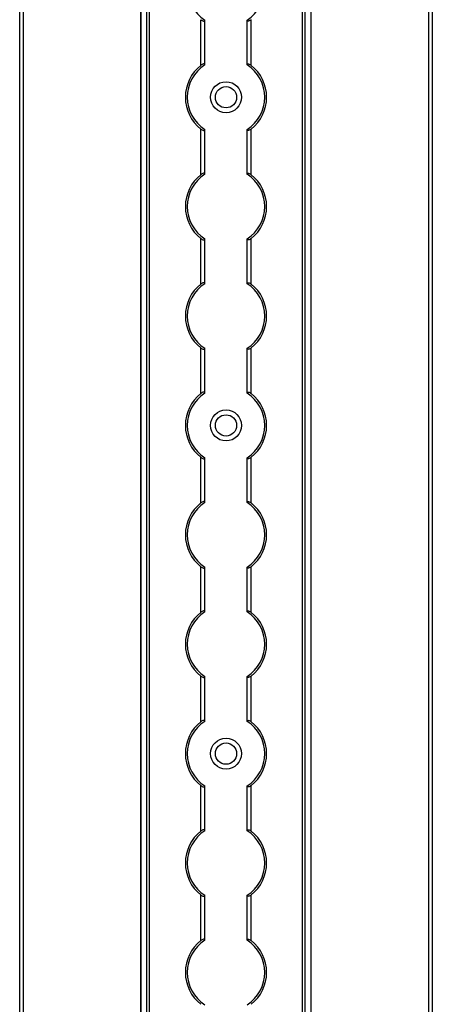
# Model space of a CAD drawing. Header units: millimetres. Extents: x -138 to 5612, y -1401 to 2631.
# Tile 74 of 116: x 4842 to 4948, y 800 to 1055. Entities that reach past the tile are written whole.
import ezdxf

# ---------------------------------------------------------------- set-up
doc = ezdxf.new("R2010")
doc.units = ezdxf.units.MM

msp = doc.modelspace()

# ---------------------------------------------------------------- linework, layer by layer
at = {"color": 7, "linetype": 'Continuous', "lineweight": 25}
for p, q in [((4841.86, 567.5), (4841.86, 2606.2)), ((4842.76, 2606.2), (4842.76, 567.5)), ((4947.56, 567.5), (4947.56, 2606.2)), ((4948.46, 2606.2), (4948.46, 567.5)), ((4873.16, 2605.55), (4873.16, 568.05)), ((4873.19, 568.05), (4873.19, 2605.55)), ((4874.72, 568.05), (4874.72, 2605.55)), ((4875.43, 568.05), (4875.43, 2605.55)), ((4914.88, 568.05), (4914.88, 2605.55)), ((4915.59, 568.05), (4915.59, 2605.55)), ((4917.13, 568.05), (4917.13, 2605.55)), ((4917.16, 568.05), (4917.16, 2605.55)), ((4888.66, 1043.25), (4888.66, 1055.05)), ((4889.66, 1043.45), (4889.66, 1054.85)), ((4900.66, 1043.45), (4900.66, 1054.85)), ((4901.66, 1043.25), (4901.66, 1055.05)), ((4888.66, 1014.95), (4888.66, 1026.75)), ((4889.66, 1015.15), (4889.66, 1026.55)), ((4900.66, 1015.15), (4900.66, 1026.55)), ((4901.66, 1014.95), (4901.66, 1026.75)), ((4888.66, 986.65), (4888.66, 998.45)), ((4901.66, 986.65), (4901.66, 998.45)), ((4889.66, 986.85), (4889.66, 998.25)), ((4900.66, 986.85), (4900.66, 998.25)), ((4888.66, 958.35), (4888.66, 970.15)), ((4889.66, 958.55), (4889.66, 969.95)), ((4900.66, 958.55), (4900.66, 969.95)), ((4901.66, 958.35), (4901.66, 970.15)), ((4888.66, 930.05), (4888.66, 941.85)), ((4889.66, 930.25), (4889.66, 941.65)), ((4900.66, 930.25), (4900.66, 941.65)), ((4901.66, 930.05), (4901.66, 941.85)), ((4888.66, 901.75), (4888.66, 913.55)), ((4889.66, 901.95), (4889.66, 913.35)), ((4900.66, 901.95), (4900.66, 913.35)), ((4901.66, 901.75), (4901.66, 913.55)), ((4888.66, 873.45), (4888.66, 885.25)), ((4889.66, 873.65), (4889.66, 885.05)), ((4900.66, 873.65), (4900.66, 885.05)), ((4901.66, 873.45), (4901.66, 885.25)), ((4888.66, 845.15), (4888.66, 856.95)), ((4889.66, 845.35), (4889.66, 856.75)), ((4900.66, 845.35), (4900.66, 856.75)), ((4901.66, 845.15), (4901.66, 856.95)), ((4888.66, 816.85), (4888.66, 828.65)), ((4889.66, 817.05), (4889.66, 828.45)), ((4900.66, 817.05), (4900.66, 828.45)), ((4901.66, 816.85), (4901.66, 828.65))]:
    msp.add_line(p, q, dxfattribs=at)
for centre, radius in [((4895.16, 1035), 4), ((4895.16, 1035), 2.75), ((4895.16, 950.1), 4), ((4895.16, 950.1), 2.75), ((4895.16, 865.2), 4), ((4895.16, 865.2), 2.75)]:
    msp.add_circle(centre, radius, dxfattribs=at)
for centre, radius, start, end in [((4895.16, 1063.3), 10, 123.367, 236.633), ((4895.16, 1063.3), 10, 303.367, 56.633), ((4895.16, 1035), 10.5, 128.2466, 231.7534), ((4895.16, 1035), 10, 123.367, 236.633), ((4895.16, 1035), 10, 303.367, 56.633), ((4895.16, 1035), 10.5, 308.2466, 51.7534), ((4895.16, 1006.7), 10.5, 128.2466, 231.7534), ((4895.16, 1006.7), 10, 123.367, 236.633), ((4895.16, 1006.7), 10, 303.367, 56.633), ((4895.16, 1006.7), 10.5, 308.2466, 51.7534), ((4895.16, 978.4), 10.5, 128.2466, 231.7534), ((4895.16, 978.4), 10, 123.367, 236.633), ((4895.16, 978.4), 10, 303.367, 56.633), ((4895.16, 978.4), 10.5, 308.2466, 51.7534), ((4895.16, 950.1), 10.5, 128.2466, 231.7534), ((4895.16, 950.1), 10, 123.367, 236.633), ((4895.16, 950.1), 10, 303.367, 56.633), ((4895.16, 950.1), 10.5, 308.2466, 51.7534), ((4895.16, 921.8), 10.5, 128.2466, 231.7534), ((4895.16, 921.8), 10, 123.367, 236.633), ((4895.16, 921.8), 10, 303.367, 56.633), ((4895.16, 921.8), 10.5, 308.2466, 51.7534), ((4895.16, 893.5), 10.5, 128.2466, 231.7534), ((4895.16, 893.5), 10, 123.367, 236.633), ((4895.16, 893.5), 10, 303.367, 56.633), ((4895.16, 893.5), 10.5, 308.2466, 51.7534), ((4895.16, 865.2), 10.5, 128.2466, 231.7534), ((4895.16, 865.2), 10, 123.367, 236.633), ((4895.16, 865.2), 10, 303.367, 56.633), ((4895.16, 865.2), 10.5, 308.2466, 51.7534), ((4895.16, 836.9), 10.5, 128.2466, 231.7534), ((4895.16, 836.9), 10, 123.367, 236.633), ((4895.16, 836.9), 10, 303.367, 56.633), ((4895.16, 836.9), 10.5, 308.2466, 51.7534), ((4895.16, 808.6), 10.5, 128.2466, 231.7534), ((4895.16, 808.6), 10, 123.367, 236.633), ((4895.16, 808.6), 10, 303.367, 56.633), ((4895.16, 808.6), 10.5, 308.2466, 51.7534)]:
    msp.add_arc(centre, radius, start, end, dxfattribs=at)
for points, knots in [([(4888.66, 1055.05), (4888.77, 1054.97), (4888.88, 1054.89), (4889.12, 1054.76), (4889.24, 1054.71), (4889.44, 1054.67), (4889.52, 1054.68), (4889.63, 1054.73), (4889.66, 1054.78), (4889.66, 1054.85)], [0, 0, 0, 0, 0.25, 0.25, 0.5, 0.5, 0.75, 0.75, 1, 1, 1, 1]), ([(4901.66, 1055.05), (4901.55, 1054.97), (4901.43, 1054.89), (4901.19, 1054.76), (4901.07, 1054.71), (4900.87, 1054.67), (4900.79, 1054.68), (4900.68, 1054.73), (4900.66, 1054.78), (4900.66, 1054.85)], [0, 0, 0, 0, 0.25, 0.25, 0.5, 0.5, 0.75, 0.75, 1, 1, 1, 1]), ([(4889.66, 1043.45), (4889.66, 1043.49), (4889.65, 1043.51), (4889.62, 1043.56), (4889.6, 1043.58), (4889.53, 1043.62), (4889.44, 1043.63), (4889.24, 1043.59), (4889.12, 1043.54), (4888.89, 1043.41), (4888.77, 1043.33), (4888.66, 1043.25)], [0, 0, 0, 0, 0.125, 0.125, 0.25, 0.25, 0.5, 0.5, 0.75, 0.75, 1, 1, 1, 1]), ([(4900.66, 1043.45), (4900.66, 1043.49), (4900.66, 1043.51), (4900.69, 1043.56), (4900.71, 1043.58), (4900.79, 1043.62), (4900.87, 1043.63), (4901.07, 1043.59), (4901.19, 1043.54), (4901.43, 1043.41), (4901.54, 1043.33), (4901.66, 1043.25)], [0, 0, 0, 0, 0.125, 0.125, 0.25, 0.25, 0.5, 0.5, 0.75, 0.75, 1, 1, 1, 1]), ([(4888.66, 1026.75), (4888.77, 1026.67), (4888.88, 1026.59), (4889.12, 1026.46), (4889.24, 1026.41), (4889.44, 1026.37), (4889.52, 1026.38), (4889.63, 1026.43), (4889.66, 1026.48), (4889.66, 1026.55)], [0, 0, 0, 0, 0.25, 0.25, 0.5, 0.5, 0.75, 0.75, 1, 1, 1, 1]), ([(4901.66, 1026.75), (4901.55, 1026.67), (4901.43, 1026.59), (4901.19, 1026.46), (4901.07, 1026.41), (4900.87, 1026.37), (4900.79, 1026.38), (4900.68, 1026.43), (4900.66, 1026.48), (4900.66, 1026.55)], [0, 0, 0, 0, 0.25, 0.25, 0.5, 0.5, 0.75, 0.75, 1, 1, 1, 1]), ([(4889.66, 1015.15), (4889.66, 1015.19), (4889.65, 1015.21), (4889.62, 1015.26), (4889.6, 1015.28), (4889.53, 1015.32), (4889.44, 1015.33), (4889.24, 1015.29), (4889.12, 1015.24), (4888.89, 1015.11), (4888.77, 1015.03), (4888.66, 1014.95)], [0, 0, 0, 0, 0.125, 0.125, 0.25, 0.25, 0.5, 0.5, 0.75, 0.75, 1, 1, 1, 1]), ([(4900.66, 1015.15), (4900.66, 1015.19), (4900.66, 1015.21), (4900.69, 1015.26), (4900.71, 1015.28), (4900.79, 1015.32), (4900.87, 1015.33), (4901.07, 1015.29), (4901.19, 1015.24), (4901.43, 1015.11), (4901.54, 1015.03), (4901.66, 1014.95)], [0, 0, 0, 0, 0.125, 0.125, 0.25, 0.25, 0.5, 0.5, 0.75, 0.75, 1, 1, 1, 1]), ([(4888.66, 998.45), (4888.77, 998.37), (4888.88, 998.29), (4889.12, 998.16), (4889.24, 998.11), (4889.44, 998.07), (4889.52, 998.08), (4889.63, 998.13), (4889.66, 998.18), (4889.66, 998.25)], [0, 0, 0, 0, 0.25, 0.25, 0.5, 0.5, 0.75, 0.75, 1, 1, 1, 1]), ([(4901.66, 998.45), (4901.55, 998.37), (4901.43, 998.29), (4901.19, 998.16), (4901.07, 998.11), (4900.87, 998.07), (4900.79, 998.08), (4900.68, 998.13), (4900.66, 998.18), (4900.66, 998.25)], [0, 0, 0, 0, 0.25, 0.25, 0.5, 0.5, 0.75, 0.75, 1, 1, 1, 1]), ([(4889.66, 986.85), (4889.66, 986.89), (4889.65, 986.91), (4889.62, 986.96), (4889.6, 986.98), (4889.53, 987.02), (4889.44, 987.03), (4889.24, 986.99), (4889.12, 986.94), (4888.89, 986.81), (4888.77, 986.73), (4888.66, 986.65)], [0, 0, 0, 0, 0.125, 0.125, 0.25, 0.25, 0.5, 0.5, 0.75, 0.75, 1, 1, 1, 1]), ([(4900.66, 986.85), (4900.66, 986.89), (4900.66, 986.91), (4900.69, 986.96), (4900.71, 986.98), (4900.79, 987.02), (4900.87, 987.03), (4901.07, 986.99), (4901.19, 986.94), (4901.43, 986.81), (4901.54, 986.73), (4901.66, 986.65)], [0, 0, 0, 0, 0.125, 0.125, 0.25, 0.25, 0.5, 0.5, 0.75, 0.75, 1, 1, 1, 1]), ([(4888.66, 970.15), (4888.77, 970.07), (4888.88, 969.99), (4889.12, 969.86), (4889.24, 969.81), (4889.44, 969.77), (4889.52, 969.78), (4889.63, 969.83), (4889.66, 969.88), (4889.66, 969.95)], [0, 0, 0, 0, 0.25, 0.25, 0.5, 0.5, 0.75, 0.75, 1, 1, 1, 1]), ([(4901.66, 970.15), (4901.55, 970.07), (4901.43, 969.99), (4901.19, 969.86), (4901.07, 969.81), (4900.87, 969.77), (4900.79, 969.78), (4900.68, 969.83), (4900.66, 969.88), (4900.66, 969.95)], [0, 0, 0, 0, 0.25, 0.25, 0.5, 0.5, 0.75, 0.75, 1, 1, 1, 1]), ([(4889.66, 958.55), (4889.66, 958.59), (4889.65, 958.61), (4889.62, 958.66), (4889.6, 958.68), (4889.53, 958.72), (4889.44, 958.73), (4889.24, 958.69), (4889.12, 958.64), (4888.89, 958.51), (4888.77, 958.43), (4888.66, 958.35)], [0, 0, 0, 0, 0.125, 0.125, 0.25, 0.25, 0.5, 0.5, 0.75, 0.75, 1, 1, 1, 1]), ([(4900.66, 958.55), (4900.66, 958.59), (4900.66, 958.61), (4900.69, 958.66), (4900.71, 958.68), (4900.79, 958.72), (4900.87, 958.73), (4901.07, 958.69), (4901.19, 958.64), (4901.43, 958.51), (4901.54, 958.43), (4901.66, 958.35)], [0, 0, 0, 0, 0.125, 0.125, 0.25, 0.25, 0.5, 0.5, 0.75, 0.75, 1, 1, 1, 1]), ([(4888.66, 941.85), (4888.77, 941.77), (4888.88, 941.69), (4889.12, 941.56), (4889.24, 941.51), (4889.44, 941.47), (4889.52, 941.48), (4889.63, 941.53), (4889.66, 941.58), (4889.66, 941.65)], [0, 0, 0, 0, 0.25, 0.25, 0.5, 0.5, 0.75, 0.75, 1, 1, 1, 1]), ([(4901.66, 941.85), (4901.55, 941.77), (4901.43, 941.69), (4901.19, 941.56), (4901.07, 941.51), (4900.87, 941.47), (4900.79, 941.48), (4900.68, 941.53), (4900.66, 941.58), (4900.66, 941.65)], [0, 0, 0, 0, 0.25, 0.25, 0.5, 0.5, 0.75, 0.75, 1, 1, 1, 1]), ([(4889.66, 930.25), (4889.66, 930.29), (4889.65, 930.31), (4889.62, 930.36), (4889.6, 930.38), (4889.53, 930.42), (4889.44, 930.43), (4889.24, 930.39), (4889.12, 930.34), (4888.89, 930.21), (4888.77, 930.13), (4888.66, 930.05)], [0, 0, 0, 0, 0.125, 0.125, 0.25, 0.25, 0.5, 0.5, 0.75, 0.75, 1, 1, 1, 1]), ([(4900.66, 930.25), (4900.66, 930.29), (4900.66, 930.31), (4900.69, 930.36), (4900.71, 930.38), (4900.79, 930.42), (4900.87, 930.43), (4901.07, 930.39), (4901.19, 930.34), (4901.43, 930.21), (4901.54, 930.13), (4901.66, 930.05)], [0, 0, 0, 0, 0.125, 0.125, 0.25, 0.25, 0.5, 0.5, 0.75, 0.75, 1, 1, 1, 1]), ([(4888.66, 913.55), (4888.77, 913.47), (4888.88, 913.39), (4889.12, 913.26), (4889.24, 913.21), (4889.44, 913.17), (4889.52, 913.18), (4889.63, 913.23), (4889.66, 913.28), (4889.66, 913.35)], [0, 0, 0, 0, 0.25, 0.25, 0.5, 0.5, 0.75, 0.75, 1, 1, 1, 1]), ([(4901.66, 913.55), (4901.55, 913.47), (4901.43, 913.39), (4901.19, 913.26), (4901.07, 913.21), (4900.87, 913.17), (4900.79, 913.18), (4900.68, 913.23), (4900.66, 913.28), (4900.66, 913.35)], [0, 0, 0, 0, 0.25, 0.25, 0.5, 0.5, 0.75, 0.75, 1, 1, 1, 1]), ([(4889.66, 901.95), (4889.66, 901.99), (4889.65, 902.01), (4889.62, 902.06), (4889.6, 902.08), (4889.53, 902.12), (4889.44, 902.13), (4889.24, 902.09), (4889.12, 902.04), (4888.89, 901.91), (4888.77, 901.83), (4888.66, 901.75)], [0, 0, 0, 0, 0.125, 0.125, 0.25, 0.25, 0.5, 0.5, 0.75, 0.75, 1, 1, 1, 1]), ([(4900.66, 901.95), (4900.66, 901.99), (4900.66, 902.01), (4900.69, 902.06), (4900.71, 902.08), (4900.79, 902.12), (4900.87, 902.13), (4901.07, 902.09), (4901.19, 902.04), (4901.43, 901.91), (4901.54, 901.83), (4901.66, 901.75)], [0, 0, 0, 0, 0.125, 0.125, 0.25, 0.25, 0.5, 0.5, 0.75, 0.75, 1, 1, 1, 1]), ([(4888.66, 885.25), (4888.77, 885.17), (4888.88, 885.09), (4889.12, 884.96), (4889.24, 884.91), (4889.44, 884.87), (4889.52, 884.88), (4889.63, 884.93), (4889.66, 884.98), (4889.66, 885.05)], [0, 0, 0, 0, 0.25, 0.25, 0.5, 0.5, 0.75, 0.75, 1, 1, 1, 1]), ([(4901.66, 885.25), (4901.55, 885.17), (4901.43, 885.09), (4901.19, 884.96), (4901.07, 884.91), (4900.87, 884.87), (4900.79, 884.88), (4900.68, 884.93), (4900.66, 884.98), (4900.66, 885.05)], [0, 0, 0, 0, 0.25, 0.25, 0.5, 0.5, 0.75, 0.75, 1, 1, 1, 1]), ([(4889.66, 873.65), (4889.66, 873.69), (4889.65, 873.71), (4889.62, 873.76), (4889.6, 873.78), (4889.53, 873.82), (4889.44, 873.83), (4889.24, 873.79), (4889.12, 873.74), (4888.89, 873.61), (4888.77, 873.53), (4888.66, 873.45)], [0, 0, 0, 0, 0.125, 0.125, 0.25, 0.25, 0.5, 0.5, 0.75, 0.75, 1, 1, 1, 1]), ([(4900.66, 873.65), (4900.66, 873.69), (4900.66, 873.71), (4900.69, 873.76), (4900.71, 873.78), (4900.79, 873.82), (4900.87, 873.83), (4901.07, 873.79), (4901.19, 873.74), (4901.43, 873.61), (4901.54, 873.53), (4901.66, 873.45)], [0, 0, 0, 0, 0.125, 0.125, 0.25, 0.25, 0.5, 0.5, 0.75, 0.75, 1, 1, 1, 1]), ([(4888.66, 856.95), (4888.77, 856.87), (4888.88, 856.79), (4889.12, 856.66), (4889.24, 856.61), (4889.44, 856.57), (4889.52, 856.58), (4889.63, 856.63), (4889.66, 856.68), (4889.66, 856.75)], [0, 0, 0, 0, 0.25, 0.25, 0.5, 0.5, 0.75, 0.75, 1, 1, 1, 1]), ([(4901.66, 856.95), (4901.55, 856.87), (4901.43, 856.79), (4901.19, 856.66), (4901.07, 856.61), (4900.87, 856.57), (4900.79, 856.58), (4900.68, 856.63), (4900.66, 856.68), (4900.66, 856.75)], [0, 0, 0, 0, 0.25, 0.25, 0.5, 0.5, 0.75, 0.75, 1, 1, 1, 1]), ([(4889.66, 845.35), (4889.66, 845.39), (4889.65, 845.41), (4889.62, 845.46), (4889.6, 845.48), (4889.53, 845.52), (4889.44, 845.53), (4889.24, 845.49), (4889.12, 845.44), (4888.89, 845.31), (4888.77, 845.23), (4888.66, 845.15)], [0, 0, 0, 0, 0.125, 0.125, 0.25, 0.25, 0.5, 0.5, 0.75, 0.75, 1, 1, 1, 1]), ([(4900.66, 845.35), (4900.66, 845.39), (4900.66, 845.41), (4900.69, 845.46), (4900.71, 845.48), (4900.79, 845.52), (4900.87, 845.53), (4901.07, 845.49), (4901.19, 845.44), (4901.43, 845.31), (4901.54, 845.23), (4901.66, 845.15)], [0, 0, 0, 0, 0.125, 0.125, 0.25, 0.25, 0.5, 0.5, 0.75, 0.75, 1, 1, 1, 1]), ([(4888.66, 828.65), (4888.77, 828.57), (4888.88, 828.49), (4889.12, 828.36), (4889.24, 828.31), (4889.44, 828.27), (4889.52, 828.28), (4889.63, 828.33), (4889.66, 828.38), (4889.66, 828.45)], [0, 0, 0, 0, 0.25, 0.25, 0.5, 0.5, 0.75, 0.75, 1, 1, 1, 1]), ([(4901.66, 828.65), (4901.55, 828.57), (4901.43, 828.49), (4901.19, 828.36), (4901.07, 828.31), (4900.87, 828.27), (4900.79, 828.28), (4900.68, 828.33), (4900.66, 828.38), (4900.66, 828.45)], [0, 0, 0, 0, 0.25, 0.25, 0.5, 0.5, 0.75, 0.75, 1, 1, 1, 1]), ([(4889.66, 817.05), (4889.66, 817.09), (4889.65, 817.11), (4889.62, 817.16), (4889.6, 817.18), (4889.53, 817.22), (4889.44, 817.23), (4889.24, 817.19), (4889.12, 817.14), (4888.89, 817.01), (4888.77, 816.93), (4888.66, 816.85)], [0, 0, 0, 0, 0.125, 0.125, 0.25, 0.25, 0.5, 0.5, 0.75, 0.75, 1, 1, 1, 1]), ([(4900.66, 817.05), (4900.66, 817.09), (4900.66, 817.11), (4900.69, 817.16), (4900.71, 817.18), (4900.79, 817.22), (4900.87, 817.23), (4901.07, 817.19), (4901.19, 817.14), (4901.43, 817.01), (4901.54, 816.93), (4901.66, 816.85)], [0, 0, 0, 0, 0.125, 0.125, 0.25, 0.25, 0.5, 0.5, 0.75, 0.75, 1, 1, 1, 1])]:
    msp.add_open_spline(points, degree=3, knots=knots, dxfattribs=at)
for points in [[(4889.66, 1054.85), (4889.66, 1054.88), (4889.66, 1054.91), (4889.66, 1054.95)], [(4900.66, 1054.85), (4900.66, 1054.88), (4900.66, 1054.91), (4900.66, 1054.95)], [(4889.66, 1043.35), (4889.66, 1043.39), (4889.66, 1043.42), (4889.66, 1043.45)], [(4900.66, 1043.35), (4900.66, 1043.39), (4900.66, 1043.42), (4900.66, 1043.45)], [(4889.66, 1026.55), (4889.66, 1026.58), (4889.66, 1026.61), (4889.66, 1026.65)], [(4900.66, 1026.55), (4900.66, 1026.58), (4900.66, 1026.61), (4900.66, 1026.65)], [(4889.66, 1015.05), (4889.66, 1015.09), (4889.66, 1015.12), (4889.66, 1015.15)], [(4900.66, 1015.05), (4900.66, 1015.09), (4900.66, 1015.12), (4900.66, 1015.15)], [(4889.66, 998.25), (4889.66, 998.28), (4889.66, 998.31), (4889.66, 998.35)], [(4900.66, 998.25), (4900.66, 998.28), (4900.66, 998.31), (4900.66, 998.35)], [(4889.66, 986.75), (4889.66, 986.79), (4889.66, 986.82), (4889.66, 986.85)], [(4900.66, 986.75), (4900.66, 986.79), (4900.66, 986.82), (4900.66, 986.85)], [(4889.66, 969.95), (4889.66, 969.98), (4889.66, 970.01), (4889.66, 970.05)], [(4900.66, 969.95), (4900.66, 969.98), (4900.66, 970.01), (4900.66, 970.05)], [(4889.66, 958.45), (4889.66, 958.49), (4889.66, 958.52), (4889.66, 958.55)], [(4900.66, 958.45), (4900.66, 958.49), (4900.66, 958.52), (4900.66, 958.55)], [(4889.66, 941.65), (4889.66, 941.68), (4889.66, 941.71), (4889.66, 941.75)], [(4900.66, 941.65), (4900.66, 941.68), (4900.66, 941.71), (4900.66, 941.75)], [(4889.66, 930.15), (4889.66, 930.19), (4889.66, 930.22), (4889.66, 930.25)], [(4900.66, 930.15), (4900.66, 930.19), (4900.66, 930.22), (4900.66, 930.25)], [(4889.66, 913.35), (4889.66, 913.38), (4889.66, 913.41), (4889.66, 913.45)], [(4900.66, 913.35), (4900.66, 913.38), (4900.66, 913.41), (4900.66, 913.45)], [(4889.66, 901.85), (4889.66, 901.89), (4889.66, 901.92), (4889.66, 901.95)], [(4900.66, 901.85), (4900.66, 901.89), (4900.66, 901.92), (4900.66, 901.95)], [(4889.66, 885.05), (4889.66, 885.08), (4889.66, 885.11), (4889.66, 885.15)], [(4900.66, 885.05), (4900.66, 885.08), (4900.66, 885.11), (4900.66, 885.15)], [(4889.66, 873.55), (4889.66, 873.59), (4889.66, 873.62), (4889.66, 873.65)], [(4900.66, 873.55), (4900.66, 873.59), (4900.66, 873.62), (4900.66, 873.65)], [(4889.66, 856.75), (4889.66, 856.78), (4889.66, 856.81), (4889.66, 856.85)], [(4900.66, 856.75), (4900.66, 856.78), (4900.66, 856.81), (4900.66, 856.85)], [(4889.66, 845.25), (4889.66, 845.29), (4889.66, 845.32), (4889.66, 845.35)], [(4900.66, 845.25), (4900.66, 845.29), (4900.66, 845.32), (4900.66, 845.35)], [(4889.66, 828.45), (4889.66, 828.48), (4889.66, 828.51), (4889.66, 828.55)], [(4900.66, 828.45), (4900.66, 828.48), (4900.66, 828.51), (4900.66, 828.55)], [(4889.66, 816.95), (4889.66, 816.99), (4889.66, 817.02), (4889.66, 817.05)], [(4900.66, 816.95), (4900.66, 816.99), (4900.66, 817.02), (4900.66, 817.05)]]:
    msp.add_open_spline(points, degree=3, dxfattribs=at)

doc.saveas('drawing.dxf')
